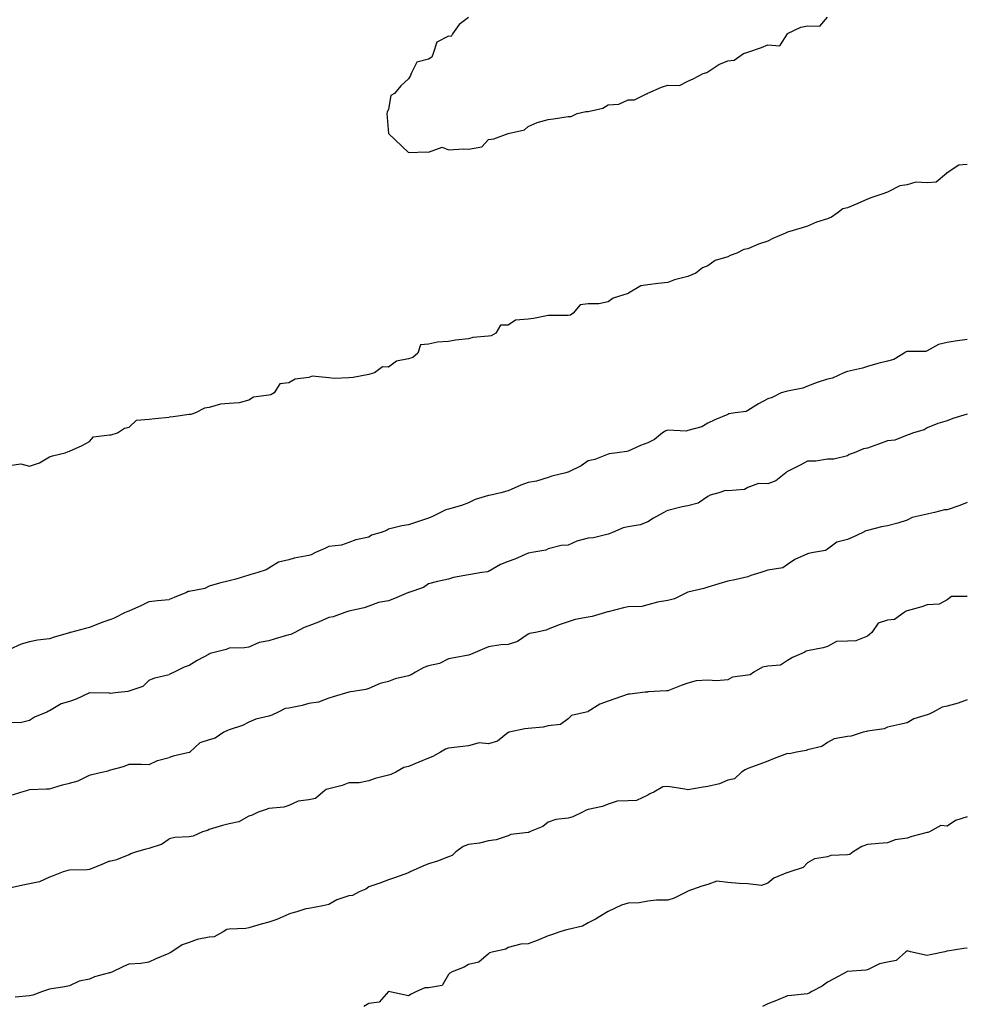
# Model space of a CAD drawing. Header units: inches. Extents: x 158323 to 160611, y 432808 to 437248.
# Tile 206 of 228: x 159561 to 159585, y 437142 to 437167. Entities that reach past the tile are written whole.
import ezdxf

# ---------------------------------------------------------------- set-up
doc = ezdxf.new("R2010")
doc.units = ezdxf.units.IN
doc.header["$MEASUREMENT"] = 0
for name, color, linetype, lineweight in [('Hoogtelijn-bestaand 10.00 M', 7, 'Continuous', 15), ('Hoogtelijn-bestaand 11.00 M', 7, 'Continuous', 15), ('Hoogtelijn-bestaand 5.00 M', 7, 'Continuous', 15), ('Hoogtelijn-bestaand 6.00 M', 7, 'Continuous', 15), ('Hoogtelijn-bestaand 7.00 M', 7, 'Continuous', 15), ('Hoogtelijn-bestaand 8.00 M', 7, 'Continuous', 15), ('Hoogtelijn-bestaand 9.00 M', 7, 'Continuous', 15)]:
    doc.layers.add(name, color=color, linetype=linetype, lineweight=lineweight)

msp = doc.modelspace()

# ---------------------------------------------------------------- linework, layer by layer
at = {"layer": 'Hoogtelijn-bestaand 10.00 M', "color": 252, "linetype": 'Continuous', "lineweight": 25}
msp.add_polyline3d([(159584.75, 437146.633, 10), (159584.461, 437146.539, 10), (159584.25, 437146.392, 10), (159584.091, 437146.409, 10), (159583.809, 437146.25, 10), (159583.763, 437146.237, 10), (159583.75, 437146.236, 10), (159583.365, 437146.135, 10), (159583.25, 437146.097, 10), (159582.948, 437146.052, 10), (159582.75, 437145.98, 10), (159582.539, 437145.961, 10), (159582.25, 437145.937, 10), (159582.114, 437145.886, 10), (159581.896, 437145.75, 10), (159581.812, 437145.688, 10), (159581.75, 437145.678, 10), (159581.337, 437145.663, 10), (159581.25, 437145.623, 10), (159580.92, 437145.581, 10), (159580.75, 437145.479, 10), (159580.641, 437145.359, 10), (159580.304, 437145.25, 10), (159580.265, 437145.235, 10), (159580.25, 437145.233, 10), (159579.907, 437145.093, 10), (159579.75, 437144.97, 10), (159579.594, 437144.906, 10), (159579.25, 437144.951, 10), (159579.038, 437144.962, 10), (159578.75, 437144.981, 10), (159578.479, 437145.021, 10), (159578.25, 437144.931, 10), (159578.104, 437144.896, 10), (159577.75, 437144.769, 10), (159577.739, 437144.761, 10), (159577.721, 437144.75, 10), (159577.406, 437144.594, 10), (159577.25, 437144.544, 10), (159576.961, 437144.539, 10), (159576.75, 437144.516, 10), (159576.529, 437144.471, 10), (159576.25, 437144.463, 10), (159576.085, 437144.416, 10), (159575.75, 437144.258, 10), (159575.745, 437144.255, 10), (159575.734, 437144.25, 10), (159575.437, 437144.063, 10), (159575.25, 437143.971, 10), (159575.109, 437143.891, 10), (159574.75, 437143.804, 10), (159574.705, 437143.795, 10), (159574.542, 437143.75, 10), (159574.33, 437143.67, 10), (159574.25, 437143.651, 10), (159573.97, 437143.53, 10), (159573.75, 437143.451, 10), (159573.563, 437143.437, 10), (159573.25, 437143.359, 10), (159573.184, 437143.316, 10), (159572.881, 437143.25, 10), (159572.779, 437143.221, 10), (159572.75, 437143.2, 10), (159572.511, 437142.989, 10), (159572.25, 437142.927, 10), (159572.141, 437142.859, 10), (159571.846, 437142.75, 10), (159571.785, 437142.715, 10), (159571.75, 437142.682, 10), (159571.594, 437142.406, 10), (159571.25, 437142.349, 10), (159571.157, 437142.344, 10), (159570.946, 437142.25, 10), (159570.812, 437142.188, 10), (159570.75, 437142.142, 10), (159570.25, 437142.25, 10), (159570.012, 437141.988, 10), (159569.75, 437141.956, 10), (159569.626, 437141.874, 10)], dxfattribs=at)
at = {"layer": 'Hoogtelijn-bestaand 11.00 M', "color": 252, "linetype": 'Continuous', "lineweight": 25}
msp.add_polyline3d([(159584.75, 437143.34, 11), (159584.667, 437143.333, 11), (159584.25, 437143.266, 11), (159584.238, 437143.262, 11), (159584.189, 437143.25, 11), (159583.824, 437143.176, 11), (159583.75, 437143.153, 11), (159583.331, 437143.25, 11), (159583.25, 437143.268, 11), (159583.234, 437143.266, 11), (159583.211, 437143.25, 11), (159582.968, 437143.032, 11), (159582.75, 437142.987, 11), (159582.552, 437142.948, 11), (159582.25, 437142.8, 11), (159582.211, 437142.79, 11), (159581.75, 437142.757, 11), (159581.746, 437142.754, 11), (159581.736, 437142.75, 11), (159581.423, 437142.577, 11), (159581.25, 437142.491, 11), (159581.115, 437142.386, 11), (159580.855, 437142.25, 11), (159580.787, 437142.213, 11), (159580.75, 437142.196, 11), (159580.344, 437142.156, 11), (159580.25, 437142.146, 11), (159579.974, 437142.026, 11), (159579.75, 437141.948, 11), (159579.624, 437141.876, 11)], dxfattribs=at)
at = {"layer": 'Hoogtelijn-bestaand 5.00 M', "color": 252, "linetype": 'Continuous', "lineweight": 25}
for p, q in [((159563.75, 437156.39, 5), (159563.931, 437156.569, 5)), ((159563.931, 437156.569, 5), (159564.25, 437156.596, 5)), ((159564.25, 437156.596, 5), (159564.392, 437156.608, 5)), ((159564.392, 437156.608, 5), (159564.75, 437156.64, 5)), ((159563.3, 437156.2, 5), (159563.457, 437156.25, 5)), ((159563.457, 437156.25, 5), (159563.631, 437156.369, 5)), ((159563.631, 437156.369, 5), (159563.75, 437156.39, 5)), ((159563.25, 437156.198, 5), (159563.3, 437156.2, 5)), ((159564.453, 437152.047, 5), (159564.75, 437152.073, 5)), ((159563.75, 437151.794, 5), (159564.067, 437151.933, 5)), ((159564.067, 437151.933, 5), (159564.25, 437152.027, 5)), ((159564.25, 437152.027, 5), (159564.453, 437152.047, 5)), ((159563.25, 437151.569, 5), (159563.383, 437151.617, 5)), ((159563.383, 437151.617, 5), (159563.642, 437151.75, 5)), ((159563.642, 437151.75, 5), (159563.719, 437151.781, 5)), ((159563.719, 437151.781, 5), (159563.75, 437151.794, 5))]:
    msp.add_line(p, q, dxfattribs=at)
for points in [[(159584.75, 437162.974, 5), (159584.544, 437162.956, 5), (159584.25, 437162.766, 5), (159584.235, 437162.765, 5), (159584.234, 437162.75, 5), (159583.972, 437162.528, 5), (159583.75, 437162.51, 5), (159583.467, 437162.533, 5), (159583.25, 437162.464, 5), (159583.059, 437162.442, 5), (159582.75, 437162.279, 5), (159582.725, 437162.275, 5), (159582.665, 437162.25, 5), (159582.357, 437162.143, 5), (159582.25, 437162.105, 5), (159582.007, 437161.994, 5), (159581.75, 437161.891, 5), (159581.637, 437161.864, 5), (159581.496, 437161.75, 5), (159581.35, 437161.65, 5), (159581.25, 437161.609, 5), (159580.97, 437161.53, 5), (159580.75, 437161.432, 5), (159580.615, 437161.385, 5), (159580.25, 437161.276, 5), (159580.229, 437161.271, 5), (159580.195, 437161.25, 5), (159579.878, 437161.122, 5), (159579.75, 437161.054, 5), (159579.522, 437160.978, 5), (159579.25, 437160.859, 5), (159579.156, 437160.844, 5), (159578.981, 437160.75, 5), (159578.807, 437160.693, 5), (159578.75, 437160.661, 5), (159578.433, 437160.567, 5), (159578.25, 437160.435, 5), (159578.119, 437160.382, 5), (159577.952, 437160.25, 5), (159577.75, 437160.168, 5), (159577.417, 437160.083, 5), (159577.25, 437160.013, 5), (159577.009, 437159.991, 5), (159576.75, 437159.955, 5), (159576.57, 437159.93, 5), (159576.264, 437159.75, 5), (159576.25, 437159.745, 5), (159575.875, 437159.625, 5), (159575.75, 437159.532, 5), (159575.522, 437159.478, 5), (159575.25, 437159.483, 5), (159575.047, 437159.453, 5), (159574.872, 437159.25, 5), (159574.806, 437159.194, 5), (159574.75, 437159.191, 5), (159574.309, 437159.191, 5), (159574.25, 437159.191, 5), (159573.883, 437159.118, 5), (159573.75, 437159.099, 5), (159573.426, 437159.074, 5), (159573.25, 437158.951, 5), (159573.053, 437158.947, 5), (159572.935, 437158.75, 5), (159572.82, 437158.68, 5), (159572.75, 437158.668, 5), (159572.363, 437158.637, 5), (159572.25, 437158.603, 5), (159571.926, 437158.574, 5), (159571.75, 437158.542, 5), (159571.476, 437158.524, 5), (159571.25, 437158.469, 5), (159571.048, 437158.452, 5), (159570.985, 437158.25, 5), (159570.86, 437158.14, 5), (159570.75, 437158.108, 5), (159570.451, 437158.049, 5), (159570.25, 437157.894, 5), (159570.094, 437157.906, 5), (159569.894, 437157.75, 5), (159569.783, 437157.717, 5), (159569.75, 437157.71, 5), (159569.363, 437157.637, 5), (159569.25, 437157.624, 5), (159568.89, 437157.61, 5), (159568.75, 437157.625, 5), (159568.33, 437157.67, 5), (159568.25, 437157.633, 5), (159567.909, 437157.591, 5), (159567.75, 437157.504, 5), (159567.521, 437157.479, 5), (159567.378, 437157.25, 5), (159567.294, 437157.206, 5), (159567.25, 437157.192, 5), (159566.86, 437157.14, 5), (159566.75, 437157.065, 5), (159566.5, 437157.001, 5), (159566.25, 437156.987, 5), (159566.032, 437156.968, 5), (159565.75, 437156.881, 5), (159565.635, 437156.865, 5), (159565.411, 437156.75, 5), (159565.291, 437156.709, 5), (159565.25, 437156.707, 5), (159564.85, 437156.65, 5), (159564.75, 437156.64, 5)], [(159584.75, 437158.588, 5), (159584.45, 437158.55, 5), (159584.25, 437158.512, 5), (159584.033, 437158.467, 5), (159583.75, 437158.302, 5), (159583.712, 437158.288, 5), (159583.25, 437158.289, 5), (159583.221, 437158.279, 5), (159583.172, 437158.25, 5), (159582.911, 437158.089, 5), (159582.75, 437158.046, 5), (159582.513, 437157.987, 5), (159582.25, 437157.915, 5), (159582.127, 437157.873, 5), (159581.75, 437157.784, 5), (159581.724, 437157.776, 5), (159581.656, 437157.75, 5), (159581.378, 437157.622, 5), (159581.25, 437157.596, 5), (159580.987, 437157.514, 5), (159580.75, 437157.42, 5), (159580.632, 437157.368, 5), (159580.25, 437157.297, 5), (159580.211, 437157.289, 5), (159580.09, 437157.25, 5), (159579.861, 437157.139, 5), (159579.75, 437157.106, 5), (159579.523, 437156.977, 5), (159579.25, 437156.809, 5), (159579.212, 437156.788, 5), (159578.932, 437156.75, 5), (159578.778, 437156.722, 5), (159578.75, 437156.712, 5), (159578.428, 437156.573, 5), (159578.25, 437156.492, 5), (159578.097, 437156.403, 5), (159577.75, 437156.306, 5), (159577.707, 437156.293, 5), (159577.25, 437156.314, 5), (159577.199, 437156.301, 5), (159577.112, 437156.25, 5), (159576.914, 437156.086, 5), (159576.75, 437155.997, 5), (159576.564, 437155.936, 5), (159576.25, 437155.792, 5), (159576.221, 437155.779, 5), (159575.977, 437155.75, 5), (159575.774, 437155.726, 5), (159575.75, 437155.717, 5), (159575.415, 437155.586, 5), (159575.25, 437155.545, 5), (159575.073, 437155.427, 5), (159574.75, 437155.265, 5), (159574.739, 437155.261, 5), (159574.693, 437155.25, 5), (159574.337, 437155.163, 5), (159574.25, 437155.128, 5), (159573.959, 437155.041, 5), (159573.75, 437155.006, 5), (159573.562, 437154.938, 5), (159573.25, 437154.798, 5), (159573.213, 437154.787, 5), (159573.059, 437154.75, 5), (159572.808, 437154.692, 5), (159572.75, 437154.682, 5), (159572.421, 437154.579, 5), (159572.25, 437154.495, 5), (159572.074, 437154.426, 5), (159571.75, 437154.338, 5), (159571.681, 437154.319, 5), (159571.55, 437154.25, 5), (159571.346, 437154.154, 5), (159571.25, 437154.109, 5), (159570.976, 437154.024, 5), (159570.75, 437153.944, 5), (159570.581, 437153.919, 5), (159570.25, 437153.836, 5), (159570.195, 437153.805, 5), (159570.059, 437153.75, 5), (159569.817, 437153.683, 5), (159569.75, 437153.634, 5), (159569.429, 437153.571, 5), (159569.25, 437153.503, 5), (159569.068, 437153.432, 5), (159568.75, 437153.399, 5), (159568.648, 437153.353, 5), (159568.418, 437153.25, 5), (159568.31, 437153.19, 5), (159568.25, 437153.175, 5), (159567.886, 437153.114, 5), (159567.75, 437153.069, 5), (159567.494, 437153.007, 5), (159567.25, 437152.86, 5), (159567.181, 437152.819, 5), (159566.971, 437152.75, 5), (159566.797, 437152.703, 5), (159566.75, 437152.682, 5), (159566.417, 437152.583, 5), (159566.25, 437152.544, 5), (159566.013, 437152.487, 5), (159565.75, 437152.405, 5), (159565.647, 437152.353, 5), (159565.25, 437152.273, 5), (159565.228, 437152.272, 5), (159565.183, 437152.25, 5), (159564.874, 437152.126, 5), (159564.75, 437152.073, 5)], [(159560.75, 437155.433, 5), (159561.03, 437155.47, 5), (159561.25, 437155.419, 5), (159561.503, 437155.497, 5), (159561.75, 437155.647, 5), (159561.826, 437155.674, 5), (159562.14, 437155.75, 5), (159562.215, 437155.785, 5), (159562.25, 437155.792, 5), (159562.566, 437155.934, 5), (159562.75, 437156.037, 5), (159562.85, 437156.15, 5), (159563.25, 437156.198, 5)], [(159563.25, 437151.569, 5), (159563.021, 437151.479, 5), (159562.75, 437151.376, 5), (159562.649, 437151.351, 5), (159562.278, 437151.25, 5), (159562.257, 437151.244, 5), (159562.25, 437151.243, 5), (159561.868, 437151.132, 5), (159561.75, 437151.087, 5), (159561.446, 437151.054, 5), (159561.25, 437151.01, 5), (159561.042, 437150.958, 5), (159560.75, 437150.82, 5)]]:
    msp.add_polyline3d(points, dxfattribs=at)
at = {"layer": 'Hoogtelijn-bestaand 6.00 M', "color": 252, "linetype": 'Continuous', "lineweight": 25}
for p, q in [((159564.25, 437150.057, 6), (159564.389, 437150.111, 6)), ((159564.389, 437150.111, 6), (159564.75, 437150.195, 6)), ((159563.75, 437149.783, 6), (159564.097, 437149.903, 6)), ((159564.097, 437149.903, 6), (159564.25, 437150.057, 6)), ((159563.25, 437149.724, 6), (159563.273, 437149.727, 6)), ((159563.273, 437149.727, 6), (159563.469, 437149.75, 6)), ((159563.469, 437149.75, 6), (159563.722, 437149.778, 6)), ((159563.722, 437149.778, 6), (159563.75, 437149.783, 6))]:
    msp.add_line(p, q, dxfattribs=at)
for points in [[(159572.25, 437166.656, 6), (159572.021, 437166.48, 6), (159571.853, 437166.25, 6), (159571.817, 437166.183, 6), (159571.75, 437166.187, 6), (159571.461, 437166.039, 6), (159571.367, 437165.75, 6), (159571.337, 437165.663, 6), (159571.25, 437165.613, 6), (159570.959, 437165.541, 6), (159570.813, 437165.25, 6), (159570.795, 437165.205, 6), (159570.75, 437165.117, 6), (159570.552, 437164.948, 6), (159570.397, 437164.75, 6), (159570.303, 437164.698, 6), (159570.25, 437164.362, 6), (159570.213, 437164.287, 6), (159570.209, 437164.25, 6), (159570.25, 437163.75, 6), (159570.75, 437163.274, 6), (159571.211, 437163.289, 6), (159571.25, 437163.283, 6), (159571.596, 437163.404, 6), (159571.75, 437163.344, 6), (159572.138, 437163.362, 6), (159572.25, 437163.355, 6), (159572.585, 437163.415, 6), (159572.75, 437163.599, 6), (159572.888, 437163.612, 6), (159573.243, 437163.75, 6), (159573.248, 437163.752, 6), (159573.25, 437163.752, 6), (159573.656, 437163.844, 6), (159573.75, 437163.923, 6), (159573.972, 437164.028, 6), (159574.25, 437164.097, 6), (159574.384, 437164.116, 6), (159574.75, 437164.177, 6), (159574.825, 437164.175, 6), (159574.979, 437164.25, 6), (159575.196, 437164.304, 6), (159575.25, 437164.297, 6), (159575.615, 437164.385, 6), (159575.75, 437164.468, 6), (159576.018, 437164.482, 6), (159576.25, 437164.59, 6), (159576.409, 437164.591, 6), (159576.727, 437164.75, 6), (159576.745, 437164.755, 6), (159576.75, 437164.758, 6), (159577.092, 437164.908, 6), (159577.25, 437164.96, 6), (159577.544, 437164.956, 6), (159577.75, 437165.063, 6), (159577.882, 437165.119, 6), (159578.136, 437165.25, 6), (159578.222, 437165.278, 6), (159578.25, 437165.297, 6), (159578.522, 437165.478, 6), (159578.75, 437165.567, 6), (159578.912, 437165.588, 6), (159579.141, 437165.75, 6), (159579.224, 437165.776, 6), (159579.25, 437165.787, 6), (159579.597, 437165.903, 6), (159579.75, 437165.968, 6), (159580.051, 437165.949, 6), (159580.247, 437166.25, 6), (159580.248, 437166.252, 6), (159580.25, 437166.253, 6), (159580.585, 437166.415, 6), (159580.75, 437166.446, 6), (159581.059, 437166.441, 6), (159581.25, 437166.664, 6)], [(159584.75, 437156.718, 6), (159584.393, 437156.607, 6), (159584.25, 437156.548, 6), (159584.016, 437156.484, 6), (159583.75, 437156.378, 6), (159583.673, 437156.327, 6), (159583.407, 437156.25, 6), (159583.295, 437156.205, 6), (159583.25, 437156.193, 6), (159582.933, 437156.067, 6), (159582.75, 437156.047, 6), (159582.53, 437155.97, 6), (159582.25, 437155.865, 6), (159582.154, 437155.846, 6), (159581.92, 437155.75, 6), (159581.796, 437155.704, 6), (159581.75, 437155.674, 6), (159581.41, 437155.59, 6), (159581.25, 437155.59, 6), (159580.958, 437155.542, 6), (159580.75, 437155.54, 6), (159580.562, 437155.438, 6), (159580.25, 437155.278, 6), (159580.229, 437155.271, 6), (159580.203, 437155.25, 6), (159579.956, 437155.044, 6), (159579.75, 437154.973, 6), (159579.52, 437154.98, 6), (159579.25, 437154.88, 6), (159579.168, 437154.832, 6), (159578.75, 437154.797, 6), (159578.696, 437154.804, 6), (159578.529, 437154.75, 6), (159578.31, 437154.69, 6), (159578.25, 437154.653, 6), (159578.01, 437154.49, 6), (159577.75, 437154.42, 6), (159577.606, 437154.394, 6), (159577.25, 437154.305, 6), (159577.21, 437154.29, 6), (159577.144, 437154.25, 6), (159576.891, 437154.109, 6), (159576.75, 437154.018, 6), (159576.553, 437153.947, 6), (159576.25, 437153.891, 6), (159576.128, 437153.872, 6), (159575.86, 437153.75, 6), (159575.779, 437153.721, 6), (159575.75, 437153.713, 6), (159575.381, 437153.619, 6), (159575.25, 437153.615, 6), (159574.968, 437153.532, 6), (159574.75, 437153.438, 6), (159574.576, 437153.424, 6), (159574.25, 437153.343, 6), (159574.187, 437153.313, 6), (159573.838, 437153.25, 6), (159573.764, 437153.236, 6), (159573.75, 437153.232, 6), (159573.417, 437153.083, 6), (159573.25, 437153.024, 6), (159573.05, 437152.95, 6), (159572.75, 437152.78, 6), (159572.731, 437152.769, 6), (159572.587, 437152.75, 6), (159572.298, 437152.702, 6), (159572.25, 437152.695, 6), (159571.872, 437152.628, 6), (159571.75, 437152.581, 6), (159571.472, 437152.528, 6), (159571.25, 437152.467, 6), (159571.125, 437152.375, 6), (159570.76, 437152.25, 6), (159570.753, 437152.247, 6), (159570.75, 437152.246, 6), (159570.401, 437152.099, 6), (159570.25, 437152.042, 6), (159570, 437152, 6), (159569.75, 437151.905, 6), (159569.635, 437151.865, 6), (159569.25, 437151.782, 6), (159569.229, 437151.771, 6), (159569.156, 437151.75, 6), (159568.86, 437151.64, 6), (159568.75, 437151.62, 6), (159568.494, 437151.506, 6), (159568.25, 437151.416, 6), (159568.131, 437151.369, 6), (159567.899, 437151.25, 6), (159567.799, 437151.201, 6), (159567.75, 437151.188, 6), (159567.409, 437151.091, 6), (159567.25, 437151.04, 6), (159567.005, 437150.995, 6), (159566.75, 437150.883, 6), (159566.634, 437150.866, 6), (159566.25, 437150.855, 6), (159566.176, 437150.824, 6), (159565.878, 437150.75, 6), (159565.781, 437150.719, 6), (159565.75, 437150.708, 6), (159565.452, 437150.548, 6), (159565.25, 437150.417, 6), (159565.122, 437150.378, 6), (159564.872, 437150.25, 6), (159564.784, 437150.216, 6), (159564.75, 437150.195, 6)], [(159563.25, 437149.724, 6), (159562.761, 437149.739, 6), (159562.75, 437149.739, 6), (159562.42, 437149.58, 6), (159562.25, 437149.518, 6), (159562.043, 437149.457, 6), (159561.75, 437149.282, 6), (159561.727, 437149.273, 6), (159561.68, 437149.25, 6), (159561.372, 437149.128, 6), (159561.25, 437149.04, 6), (159561.014, 437148.986, 6), (159560.75, 437148.99, 6)]]:
    msp.add_polyline3d(points, dxfattribs=at)
at = {"layer": 'Hoogtelijn-bestaand 7.00 M', "color": 252, "linetype": 'Continuous', "lineweight": 25}
for p, q in [((159564.456, 437148.044, 7), (159564.75, 437148.119, 7)), ((159563.25, 437147.795, 7), (159563.606, 437147.894, 7)), ((159563.606, 437147.894, 7), (159563.75, 437147.95, 7)), ((159563.75, 437147.95, 7), (159564.055, 437147.945, 7)), ((159564.055, 437147.945, 7), (159564.25, 437147.942, 7)), ((159564.25, 437147.942, 7), (159564.456, 437148.044, 7))]:
    msp.add_line(p, q, dxfattribs=at)
for points in [[(159584.75, 437154.501, 7), (159584.568, 437154.432, 7), (159584.25, 437154.318, 7), (159584.183, 437154.317, 7), (159583.935, 437154.25, 7), (159583.783, 437154.217, 7), (159583.75, 437154.212, 7), (159583.37, 437154.13, 7), (159583.25, 437154.061, 7), (159583.013, 437153.987, 7), (159582.75, 437153.92, 7), (159582.606, 437153.894, 7), (159582.25, 437153.804, 7), (159582.209, 437153.791, 7), (159582.139, 437153.75, 7), (159581.869, 437153.631, 7), (159581.75, 437153.581, 7), (159581.485, 437153.515, 7), (159581.25, 437153.332, 7), (159581.198, 437153.302, 7), (159580.899, 437153.25, 7), (159580.771, 437153.229, 7), (159580.75, 437153.218, 7), (159580.427, 437153.073, 7), (159580.25, 437152.951, 7), (159580.132, 437152.868, 7), (159579.75, 437152.806, 7), (159579.707, 437152.793, 7), (159579.581, 437152.75, 7), (159579.327, 437152.673, 7), (159579.25, 437152.646, 7), (159578.93, 437152.57, 7), (159578.75, 437152.537, 7), (159578.529, 437152.471, 7), (159578.25, 437152.384, 7), (159578.146, 437152.354, 7), (159577.75, 437152.256, 7), (159577.745, 437152.255, 7), (159577.736, 437152.25, 7), (159577.411, 437152.089, 7), (159577.25, 437152.047, 7), (159576.991, 437152.01, 7), (159576.75, 437151.938, 7), (159576.598, 437151.902, 7), (159576.25, 437151.892, 7), (159576.137, 437151.863, 7), (159575.75, 437151.766, 7), (159575.737, 437151.763, 7), (159575.684, 437151.75, 7), (159575.35, 437151.65, 7), (159575.25, 437151.629, 7), (159574.928, 437151.572, 7), (159574.75, 437151.512, 7), (159574.548, 437151.452, 7), (159574.25, 437151.327, 7), (159574.196, 437151.304, 7), (159573.931, 437151.25, 7), (159573.778, 437151.222, 7), (159573.75, 437151.205, 7), (159573.479, 437151.021, 7), (159573.25, 437150.945, 7), (159573.065, 437150.935, 7), (159572.75, 437150.891, 7), (159572.654, 437150.846, 7), (159572.417, 437150.75, 7), (159572.302, 437150.698, 7), (159572.25, 437150.682, 7), (159571.889, 437150.611, 7), (159571.75, 437150.589, 7), (159571.526, 437150.474, 7), (159571.25, 437150.412, 7), (159571.133, 437150.367, 7), (159570.922, 437150.25, 7), (159570.815, 437150.185, 7), (159570.75, 437150.166, 7), (159570.417, 437150.083, 7), (159570.25, 437150.016, 7), (159570.034, 437149.966, 7), (159569.75, 437149.842, 7), (159569.682, 437149.818, 7), (159569.25, 437149.75, 7), (159568.864, 437149.636, 7), (159568.75, 437149.603, 7), (159568.496, 437149.504, 7), (159568.25, 437149.469, 7), (159568.08, 437149.42, 7), (159567.75, 437149.356, 7), (159567.659, 437149.341, 7), (159567.478, 437149.25, 7), (159567.326, 437149.174, 7), (159567.25, 437149.148, 7), (159566.924, 437149.076, 7), (159566.75, 437149.002, 7), (159566.586, 437148.914, 7), (159566.25, 437148.813, 7), (159566.21, 437148.79, 7), (159566.12, 437148.75, 7), (159565.899, 437148.601, 7), (159565.75, 437148.559, 7), (159565.521, 437148.48, 7), (159565.269, 437148.25, 7), (159565.258, 437148.242, 7), (159565.25, 437148.239, 7), (159564.849, 437148.151, 7), (159564.75, 437148.119, 7)], [(159560.821, 437147.179, 7), (159561.033, 437147.25, 7), (159561.204, 437147.296, 7), (159561.25, 437147.317, 7), (159561.671, 437147.329, 7), (159561.75, 437147.334, 7), (159562.073, 437147.428, 7), (159562.25, 437147.47, 7), (159562.47, 437147.53, 7), (159562.75, 437147.674, 7), (159562.814, 437147.686, 7), (159563.058, 437147.75, 7), (159563.219, 437147.781, 7), (159563.25, 437147.795, 7)]]:
    msp.add_polyline3d(points, dxfattribs=at)
at = {"layer": 'Hoogtelijn-bestaand 8.00 M', "color": 252, "linetype": 'Continuous', "lineweight": 25}
for p, q in [((159564.25, 437145.842, 8), (159564.555, 437145.945, 8)), ((159564.555, 437145.945, 8), (159564.75, 437146.075, 8)), ((159563.44, 437145.56, 8), (159563.75, 437145.684, 8)), ((159563.75, 437145.684, 8), (159563.788, 437145.712, 8)), ((159563.788, 437145.712, 8), (159563.911, 437145.75, 8)), ((159563.911, 437145.75, 8), (159564.173, 437145.827, 8)), ((159564.173, 437145.827, 8), (159564.25, 437145.842, 8)), ((159563.25, 437145.519, 8), (159563.44, 437145.56, 8))]:
    msp.add_line(p, q, dxfattribs=at)
for points in [[(159584.75, 437152.149, 8), (159584.354, 437152.146, 8), (159584.25, 437152.069, 8), (159584.046, 437151.955, 8), (159583.75, 437151.942, 8), (159583.611, 437151.889, 8), (159583.25, 437151.79, 8), (159583.22, 437151.78, 8), (159583.17, 437151.75, 8), (159582.925, 437151.575, 8), (159582.75, 437151.557, 8), (159582.521, 437151.479, 8), (159582.357, 437151.25, 8), (159582.305, 437151.195, 8), (159582.25, 437151.153, 8), (159581.958, 437151.042, 8), (159581.75, 437151.032, 8), (159581.476, 437151.024, 8), (159581.25, 437150.896, 8), (159581.14, 437150.86, 8), (159580.75, 437150.788, 8), (159580.718, 437150.782, 8), (159580.662, 437150.75, 8), (159580.375, 437150.625, 8), (159580.25, 437150.547, 8), (159580.074, 437150.426, 8), (159579.75, 437150.406, 8), (159579.621, 437150.379, 8), (159579.407, 437150.25, 8), (159579.313, 437150.187, 8), (159579.25, 437150.179, 8), (159578.87, 437150.13, 8), (159578.75, 437150.062, 8), (159578.464, 437150.036, 8), (159578.25, 437150.053, 8), (159577.962, 437150.038, 8), (159577.75, 437149.981, 8), (159577.585, 437149.916, 8), (159577.25, 437149.789, 8), (159577.214, 437149.786, 8), (159576.75, 437149.758, 8), (159576.744, 437149.756, 8), (159576.679, 437149.75, 8), (159576.294, 437149.706, 8), (159576.25, 437149.704, 8), (159575.916, 437149.585, 8), (159575.75, 437149.529, 8), (159575.545, 437149.455, 8), (159575.25, 437149.265, 8), (159575.239, 437149.261, 8), (159575.205, 437149.25, 8), (159574.832, 437149.168, 8), (159574.75, 437149.081, 8), (159574.557, 437148.943, 8), (159574.25, 437148.909, 8), (159574.122, 437148.878, 8), (159573.75, 437148.841, 8), (159573.662, 437148.838, 8), (159573.271, 437148.75, 8), (159573.254, 437148.746, 8), (159573.25, 437148.745, 8), (159572.978, 437148.522, 8), (159572.75, 437148.457, 8), (159572.517, 437148.483, 8), (159572.25, 437148.412, 8), (159572.111, 437148.389, 8), (159571.75, 437148.346, 8), (159571.679, 437148.321, 8), (159571.548, 437148.25, 8), (159571.357, 437148.143, 8), (159571.25, 437148.095, 8), (159571.005, 437147.995, 8), (159570.75, 437147.888, 8), (159570.635, 437147.865, 8), (159570.434, 437147.75, 8), (159570.309, 437147.692, 8), (159570.25, 437147.674, 8), (159569.911, 437147.589, 8), (159569.75, 437147.534, 8), (159569.515, 437147.485, 8), (159569.25, 437147.479, 8), (159569.086, 437147.414, 8), (159568.75, 437147.33, 8), (159568.682, 437147.318, 8), (159568.6, 437147.25, 8), (159568.413, 437147.087, 8), (159568.25, 437147.059, 8), (159567.981, 437147.019, 8), (159567.75, 437146.914, 8), (159567.625, 437146.875, 8), (159567.25, 437146.838, 8), (159567.183, 437146.817, 8), (159566.984, 437146.75, 8), (159566.827, 437146.673, 8), (159566.75, 437146.65, 8), (159566.498, 437146.502, 8), (159566.25, 437146.453, 8), (159566.087, 437146.414, 8), (159565.75, 437146.308, 8), (159565.709, 437146.291, 8), (159565.586, 437146.25, 8), (159565.354, 437146.146, 8), (159565.25, 437146.126, 8), (159564.888, 437146.112, 8), (159564.75, 437146.075, 8)], [(159563.25, 437145.519, 8), (159563.063, 437145.437, 8), (159562.75, 437145.313, 8), (159562.695, 437145.305, 8), (159562.25, 437145.297, 8), (159562.213, 437145.287, 8), (159562.094, 437145.25, 8), (159561.846, 437145.154, 8), (159561.75, 437145.12, 8), (159561.497, 437145.003, 8), (159561.25, 437144.954, 8), (159561.081, 437144.919, 8), (159560.75, 437144.841, 8)]]:
    msp.add_polyline3d(points, dxfattribs=at)
at = {"layer": 'Hoogtelijn-bestaand 9.00 M', "color": 252, "linetype": 'Continuous', "lineweight": 25}
for p, q in [((159564.422, 437143.078, 9), (159564.75, 437143.211, 9)), ((159563.61, 437142.89, 9), (159563.75, 437142.943, 9)), ((159563.75, 437142.943, 9), (159564.036, 437142.964, 9)), ((159564.036, 437142.964, 9), (159564.25, 437142.997, 9)), ((159564.25, 437142.997, 9), (159564.422, 437143.078, 9)), ((159563.25, 437142.723, 9), (159563.274, 437142.726, 9)), ((159563.274, 437142.726, 9), (159563.321, 437142.75, 9)), ((159563.321, 437142.75, 9), (159563.61, 437142.89, 9))]:
    msp.add_line(p, q, dxfattribs=at)
for points in [[(159584.75, 437149.563, 9), (159584.523, 437149.478, 9), (159584.25, 437149.406, 9), (159584.122, 437149.378, 9), (159583.899, 437149.25, 9), (159583.799, 437149.201, 9), (159583.75, 437149.181, 9), (159583.416, 437149.085, 9), (159583.25, 437148.986, 9), (159583.055, 437148.945, 9), (159582.75, 437148.874, 9), (159582.67, 437148.83, 9), (159582.25, 437148.773, 9), (159582.231, 437148.769, 9), (159582.146, 437148.75, 9), (159581.846, 437148.654, 9), (159581.75, 437148.642, 9), (159581.414, 437148.587, 9), (159581.25, 437148.488, 9), (159581.107, 437148.393, 9), (159580.75, 437148.305, 9), (159580.711, 437148.29, 9), (159580.471, 437148.25, 9), (159580.293, 437148.207, 9), (159580.25, 437148.214, 9), (159579.91, 437148.09, 9), (159579.75, 437148.027, 9), (159579.554, 437147.946, 9), (159579.25, 437147.843, 9), (159579.19, 437147.81, 9), (159579.09, 437147.75, 9), (159578.919, 437147.581, 9), (159578.75, 437147.547, 9), (159578.546, 437147.454, 9), (159578.25, 437147.386, 9), (159578.131, 437147.369, 9), (159577.75, 437147.304, 9), (159577.676, 437147.324, 9), (159577.25, 437147.391, 9), (159577.12, 437147.38, 9), (159576.899, 437147.25, 9), (159576.798, 437147.202, 9), (159576.75, 437147.176, 9), (159576.459, 437147.041, 9), (159576.25, 437147.027, 9), (159575.975, 437147.025, 9), (159575.75, 437146.945, 9), (159575.609, 437146.891, 9), (159575.25, 437146.816, 9), (159575.205, 437146.795, 9), (159575.107, 437146.75, 9), (159574.867, 437146.633, 9), (159574.75, 437146.597, 9), (159574.438, 437146.562, 9), (159574.25, 437146.496, 9), (159574.112, 437146.388, 9), (159573.783, 437146.25, 9), (159573.761, 437146.24, 9), (159573.75, 437146.237, 9), (159573.317, 437146.184, 9), (159573.25, 437146.15, 9), (159572.948, 437146.052, 9), (159572.75, 437146.032, 9), (159572.53, 437145.97, 9), (159572.25, 437145.94, 9), (159572.117, 437145.883, 9), (159571.932, 437145.75, 9), (159571.843, 437145.657, 9), (159571.75, 437145.627, 9), (159571.479, 437145.521, 9), (159571.25, 437145.45, 9), (159571.107, 437145.393, 9), (159570.792, 437145.25, 9), (159570.766, 437145.234, 9), (159570.75, 437145.227, 9), (159570.396, 437145.104, 9), (159570.25, 437145.047, 9), (159570.029, 437144.971, 9), (159569.75, 437144.872, 9), (159569.679, 437144.821, 9), (159569.514, 437144.75, 9), (159569.341, 437144.659, 9), (159569.25, 437144.646, 9), (159568.953, 437144.547, 9), (159568.75, 437144.433, 9), (159568.602, 437144.398, 9), (159568.25, 437144.332, 9), (159568.178, 437144.322, 9), (159567.948, 437144.25, 9), (159567.791, 437144.209, 9), (159567.75, 437144.192, 9), (159567.445, 437144.055, 9), (159567.25, 437143.989, 9), (159567.057, 437143.943, 9), (159566.75, 437143.85, 9), (159566.67, 437143.831, 9), (159566.25, 437143.813, 9), (159566.194, 437143.806, 9), (159566.099, 437143.75, 9), (159565.88, 437143.62, 9), (159565.75, 437143.611, 9), (159565.448, 437143.552, 9), (159565.25, 437143.477, 9), (159565.077, 437143.423, 9), (159564.816, 437143.25, 9), (159564.776, 437143.224, 9), (159564.75, 437143.211, 9)], [(159563.25, 437142.723, 9), (159562.88, 437142.62, 9), (159562.75, 437142.562, 9), (159562.49, 437142.51, 9), (159562.25, 437142.394, 9), (159562.13, 437142.37, 9), (159561.75, 437142.313, 9), (159561.704, 437142.296, 9), (159561.572, 437142.25, 9), (159561.335, 437142.165, 9), (159561.25, 437142.141, 9), (159560.886, 437142.115, 9)]]:
    msp.add_polyline3d(points, dxfattribs=at)

doc.saveas('drawing.dxf')
